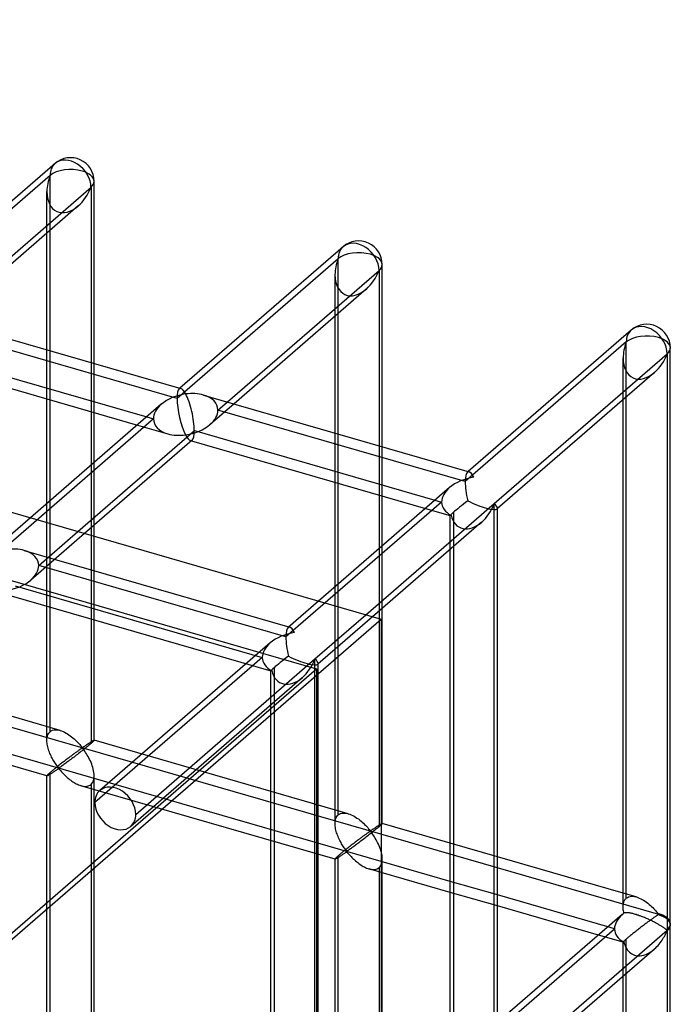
# Model space of a CAD drawing. Header units: millimetres. Extents: x -527 to 557, y -623 to 637.
# Tile 79 of 80: x 488 to 557, y 354 to 458. Entities that reach past the tile are written whole.
import ezdxf

# ---------------------------------------------------------------- set-up
doc = ezdxf.new("R2010")
doc.units = ezdxf.units.MM
doc.layers.add('MAIN-1', color=7, linetype='Continuous')
doc.layers.add('MAIN-2', color=7, linetype='Continuous')

msp = doc.modelspace()

# ---------------------------------------------------------------- linework, layer by layer
at = {"layer": 'MAIN-1'}
for p, q in [((-261.54, 622.54), (526.54, 395.04)), ((492.03, 443.23), (474.75, 428.27)), ((479.78, 426.81), (495.83, 440.71)), ((495.83, 440.71), (495.83, 422.18)), ((496.16, 422.09), (496.16, 441.34)), ((494.48, 438.74), (480.48, 426.61)), ((491.16, 423.53), (491.16, 435.87)), ((522.52, 434.42), (505.24, 419.46)), ((526.65, 413.28), (526.65, 432.54)), ((510.27, 418.01), (526.32, 431.91)), ((526.32, 431.91), (526.32, 413.38)), ((524.97, 429.94), (510.97, 417.81)), ((477.26, 427.54), (505.35, 419.43)), ((521.66, 414.73), (521.66, 427.07)), ((553.01, 425.62), (535.74, 410.66)), ((476.28, 423.78), (501.74, 416.43)), ((538.51, 407.26), (556.81, 423.11)), ((556.81, 423.11), (556.81, 362.19)), ((557.14, 362.81), (557.14, 423.73)), ((475.97, 422.71), (500.74, 415.56)), ((555.46, 421.14), (538.84, 406.74)), ((507.75, 418.74), (535.84, 410.63)), ((503.27, 417.76), (489.42, 405.76)), ((491.16, 407.27), (491.16, 418.33)), ((552.15, 364.63), (552.15, 418.26)), ((495.83, 416.98), (495.83, 411.31)), ((496.16, 411.6), (496.16, 416.88)), ((494.44, 404.31), (506.77, 414.98)), ((506.77, 414.98), (532.23, 407.63)), ((506.55, 413.98), (495.14, 404.1)), ((506.46, 413.91), (531.23, 406.76)), ((521.66, 398.47), (521.66, 409.52)), ((533.77, 408.96), (519.91, 396.95)), ((524.93, 395.5), (538.51, 407.26)), ((526.32, 408.18), (526.32, 402.51)), ((526.65, 402.8), (526.65, 408.08)), ((538.51, 346.34), (538.51, 407.26)), ((538.84, 347.99), (538.84, 406.8)), ((537.16, 405.29), (525.63, 395.3)), ((495.83, 404.7), (495.83, 403.91)), ((496.16, 403.81), (496.16, 404.99)), ((533.85, 348.05), (533.85, 402.41)), ((526.32, 395.9), (526.32, 395.1)), ((526.65, 373.43), (526.65, 396.19)), ((261.54, 165.54), (526.54, 395.04)), ((526.54, 395.04), (526.54, -393.04)), ((526.58, 373.33), (526.54, 373.29)), ((526.61, 373.36), (526.58, 373.33)), ((526.63, 373.38), (526.61, 373.36)), ((526.64, 373.4), (526.63, 373.38)), ((526.65, 373.42), (526.64, 373.4)), ((526.65, 373.43), (526.65, 373.42)), ((533.85, 371.36), (526.65, 373.43)), ((552.15, 366.07), (538.84, 369.91)), ((533.85, 367.31), (526.54, 369.42)), ((533.85, 366.15), (526.54, 368.26)), ((526.65, 341.82), (526.65, 368.23)), ((550.53, 362.49), (538.84, 365.87)), ((549.53, 361.63), (538.84, 364.71)), ((552.15, 364.52), (552.15, 364.62)), ((552.16, 364.41), (552.15, 364.52)), ((552.06, 363.82), (538.84, 352.37)), ((552.17, 364.29), (552.16, 364.41)), ((552.19, 364.18), (552.17, 364.29)), ((552.21, 364.07), (552.19, 364.18)), ((552.23, 363.96), (552.21, 364.07)), ((552.26, 363.97), (552.23, 363.96)), ((552.29, 363.98), (552.26, 363.97)), ((552.32, 363.99), (552.29, 363.98)), ((552.36, 363.99), (552.32, 363.99)), ((552.4, 364), (552.36, 363.99)), ((552.45, 364), (552.4, 364)), ((552.5, 364), (552.45, 364)), ((552.56, 364), (552.5, 364)), ((552.62, 363.99), (552.56, 364)), ((552.69, 363.99), (552.62, 363.99)), ((552.76, 363.98), (552.69, 363.99)), ((552.83, 363.97), (552.76, 363.98)), ((552.91, 363.95), (552.83, 363.97)), ((552.99, 363.94), (552.91, 363.95)), ((553.08, 363.92), (552.99, 363.94)), ((553.17, 363.9), (553.08, 363.92)), ((553.26, 363.87), (553.17, 363.9)), ((553.35, 363.85), (553.26, 363.87)), ((553.45, 363.82), (553.35, 363.85)), ((553.55, 363.79), (553.45, 363.82)), ((553.65, 363.75), (553.55, 363.79)), ((553.76, 363.72), (553.65, 363.75)), ((553.86, 363.68), (553.76, 363.72)), ((553.97, 363.65), (553.86, 363.68)), ((554.08, 363.61), (553.97, 363.65)), ((554.19, 363.56), (554.08, 363.61)), ((554.29, 363.52), (554.19, 363.56)), ((554.4, 363.48), (554.29, 363.52)), ((554.51, 363.43), (554.4, 363.48)), ((554.61, 363.39), (554.51, 363.43)), ((554.72, 363.34), (554.61, 363.39)), ((554.82, 363.3), (554.72, 363.34)), ((554.92, 363.25), (554.82, 363.3)), ((555.02, 363.21), (554.92, 363.25)), ((555.12, 363.16), (555.02, 363.21)), ((555.21, 363.12), (555.12, 363.16)), ((555.3, 363.07), (555.21, 363.12)), ((555.39, 363.03), (555.3, 363.07)), ((555.47, 362.98), (555.39, 363.03)), ((555.56, 362.94), (555.47, 362.98)), ((555.64, 362.89), (555.56, 362.94)), ((555.72, 362.85), (555.64, 362.89)), ((555.8, 362.81), (555.72, 362.85)), ((555.87, 362.77), (555.8, 362.81)), ((555.94, 362.72), (555.87, 362.77)), ((556.01, 362.68), (555.94, 362.72)), ((556.08, 362.64), (556.01, 362.68)), ((556.14, 362.6), (556.08, 362.64)), ((556.21, 362.57), (556.14, 362.6)), ((556.26, 362.53), (556.21, 362.57)), ((556.32, 362.49), (556.26, 362.53)), ((556.37, 362.46), (556.32, 362.49)), ((556.43, 362.42), (556.37, 362.46)), ((556.47, 362.39), (556.43, 362.42)), ((556.52, 362.36), (556.47, 362.39)), ((557.14, 240.85), (557.14, 362.68)), ((556.81, 362.13), (526.54, 335.91)), ((556.36, 361.22), (556.44, 361.36)), ((556.44, 361.36), (556.52, 361.49)), ((556.56, 362.33), (556.52, 362.36)), ((556.52, 361.49), (556.59, 361.62)), ((556.6, 362.3), (556.56, 362.33)), ((556.59, 361.62), (556.65, 361.74)), ((556.64, 362.27), (556.6, 362.3)), ((556.68, 362.24), (556.64, 362.27)), ((556.65, 361.74), (556.7, 361.86)), ((556.71, 362.22), (556.68, 362.24)), ((556.7, 361.86), (556.75, 361.96)), ((556.74, 362.2), (556.71, 362.22)), ((556.77, 362.18), (556.74, 362.2)), ((556.75, 361.96), (556.81, 362.06)), ((556.81, 362.19), (556.77, 362.18)), ((556.81, 362.06), (556.81, 240.22)), ((555.61, 360.28), (555.73, 360.41)), ((555.73, 360.41), (555.85, 360.54)), ((555.85, 360.54), (555.97, 360.67)), ((555.97, 360.67), (556.08, 360.81)), ((556.08, 360.81), (556.18, 360.95)), ((556.18, 360.95), (556.27, 361.08)), ((556.27, 361.08), (556.36, 361.22)), ((555.46, 360.15), (538.84, 345.76)), ((555.47, 360.16), (555.61, 360.28)), ((552.15, 242.66), (552.15, 357.28))]:
    msp.add_line(p, q, dxfattribs=at)
for centre, start, end in [((493.66, 441.34), 359.9973, 130.8917), ((524.15, 432.54), 359.9972, 130.8916), ((554.65, 423.73), 359.9974, 130.8919), ((554.65, 362.75), 359.9974, 1.6212), ((554.65, 362.75), 358.1268, 359.9974)]:
    msp.add_arc(centre, 2.5, start, end, dxfattribs=at)
for centre, major_axis, ratio, start_param, end_param in [((493.66, 441.34), (1.64, -1.89), 0.75, 0.713724, 3.141552), ((493.66, 441.34), (-1.45, -3.17), 0.641742, 0.955177, 1.665859), ((493.66, 441.34), (-2.5, 0), 0.5, 2.617994, 3.141499), ((524.15, 432.54), (1.64, -1.89), 0.75, 0.713724, 3.141552), ((524.15, 432.54), (-2.5, 0), 0.5, 2.617994, 3.141499), ((524.15, 432.54), (-1.45, -3.17), 0.641742, 0.955177, 1.665859), ((554.65, 423.73), (1.64, -1.89), 0.75, 0.713724, 3.141552), ((554.65, 423.73), (-1.45, -3.17), 0.641742, 0.955177, 1.665859), ((554.65, 423.73), (-2.5, 0), 0.5, 2.617994, 3.141499), ((505.85, 416.69), (3.38, 0.74), 0.615841, 1.436262, 2.291625), ((505.85, 416.69), (-0.6, 2.75), 0.249311, -0.722537, -0.13718), ((505.85, 416.69), (3.38, 0.74), 0.615841, 0.850904, 1.436262), ((505.85, 416.69), (-0.6, 2.75), 0.249311, -2.293334, -0.722537), ((505.85, 416.69), (-0.6, 2.75), 0.249311, -3.008767, -2.293334), ((536.35, 407.88), (-0.6, 2.75), 0.249311, -0.722537, -0.13718), ((536.35, 407.88), (3.38, 0.74), 0.615841, 1.436262, 2.291625), ((536.35, 407.88), (1.45, 3.17), 0.641742, -2.183302, -1.475734), ((536.35, 407.88), (2.49, -1.14), 0.208712, 0.1034, 0.618662), ((554.65, 362.75), (-3.38, -0.74), 0.615841, -0.920333, -0.848876), ((554.65, 362.81), (-2.5, 0), 0.5, 2.617994, 3.141499), ((554.65, 362.75), (2.5, 0), 0.5, -0.523599, -0.000094), ((554.65, 362.69), (2.5, 0), 0.5, -0.523599, -0.017746), ((554.65, 362.75), (1.64, -1.89), 0.75, 0.713724, 0.74201), ((554.65, 362.75), (1.64, -1.89), 0.75, 0.685439, 0.713724)]:
    msp.add_ellipse(centre, major_axis=major_axis, ratio=ratio, start_param=start_param, end_param=end_param, dxfattribs=at)
at = {"layer": 'MAIN-2'}
for p, q in [((-259.71, 614.79), (519.71, 389.79)), ((-175.9, 575.08), (555.9, 363.83)), ((526.54, 369.42), (-176.23, 572.29)), ((491.5, 441.96), (474.45, 427.2)), ((491.5, 383.14), (491.5, 441.96)), ((491.16, 435.87), (491.16, 440.26)), ((521.99, 433.16), (504.94, 418.39)), ((521.99, 374.34), (521.99, 433.16)), ((521.66, 427.07), (521.66, 431.45)), ((504.94, 418.39), (478.78, 425.95)), ((552.48, 424.36), (535.43, 409.59)), ((552.48, 365.54), (552.48, 424.36)), ((491.16, 418.33), (491.16, 423.53)), ((495.83, 422.18), (495.83, 416.98)), ((496.16, 416.88), (496.16, 422.09)), ((552.15, 418.26), (552.15, 422.65)), ((505.24, 419.46), (505.16, 419.39)), ((510.97, 417.81), (508.43, 415.62)), ((509.27, 417.14), (510.27, 418.01)), ((535.43, 409.59), (509.27, 417.14)), ((502.44, 416.23), (485.96, 401.96)), ((500.74, 415.56), (503.96, 414.63)), ((501.74, 416.43), (502.44, 416.23)), ((521.66, 409.52), (521.66, 414.73)), ((506.36, 413.94), (506.46, 413.91)), ((526.32, 413.38), (526.32, 408.18)), ((526.65, 408.08), (526.65, 413.28)), ((495.83, 411.31), (495.83, 404.7)), ((496.16, 404.99), (496.16, 411.6)), ((535.74, 410.66), (535.65, 410.59)), ((491.16, 382.23), (491.16, 407.27)), ((532.93, 407.43), (516.46, 393.16)), ((532.23, 407.63), (532.93, 407.43)), ((531.23, 406.76), (533.85, 406)), ((534.18, 406.35), (534.18, 347.59)), ((538.84, 406.74), (538.8, 406.7)), ((489.42, 405.76), (486.19, 402.96)), ((533.85, 402.41), (533.85, 406.01)), ((495.14, 404.1), (489.46, 399.18)), ((490.29, 400.71), (494.44, 404.31)), ((495.83, 403.91), (495.83, 381.89)), ((496.16, 382.23), (496.16, 403.81)), ((488.77, 402.31), (516.86, 394.2)), ((526.32, 402.51), (526.32, 395.9)), ((526.65, 396.19), (526.65, 402.8)), ((516.46, 393.16), (490.29, 400.71)), ((487.79, 398.55), (513.96, 390.99)), ((521.66, 373.43), (521.66, 398.47)), ((487.39, 397.51), (514.88, 389.57)), ((519.91, 396.95), (516.68, 394.16)), ((519.53, 390.83), (524.93, 395.5)), ((525.63, 395.3), (519.82, 390.27)), ((526.32, 395.1), (526.32, 373.09)), ((514.79, 392.52), (496.76, 376.91)), ((492.56, 383.28), (465.67, 391.04)), ((513.96, 390.99), (496.23, 375.64)), ((500.56, 374.39), (519.53, 390.83)), ((519.53, 329.91), (519.53, 390.83)), ((259.71, 164.63), (519.71, 389.79)), ((514.87, 331.55), (514.87, 389.58)), ((515.21, 389.91), (515.21, 331.16)), ((519.71, 389.79), (519.71, -389.63)), ((519.87, 331.55), (519.87, 390.37)), ((518.19, 388.85), (500.03, 373.13)), ((491.17, 378.47), (464.28, 386.23)), ((491.5, 383.14), (491.62, 383.23)), ((491.62, 383.23), (491.75, 383.29)), ((491.75, 383.29), (491.89, 383.33)), ((491.89, 383.33), (492.05, 383.35)), ((492.05, 383.35), (492.22, 383.34)), ((492.22, 383.34), (492.39, 383.32)), ((492.39, 383.32), (492.56, 383.27)), ((492.56, 383.27), (492.72, 383.22)), ((492.72, 383.22), (492.88, 383.16)), ((491.16, 382.22), (491.17, 382.36)), ((491.17, 382.08), (491.16, 382.22)), ((491.17, 382.36), (491.18, 382.5)), ((491.18, 382.5), (491.21, 382.63)), ((491.21, 382.63), (491.24, 382.76)), ((491.24, 382.76), (491.29, 382.87)), ((491.29, 382.87), (491.35, 382.97)), ((491.35, 382.97), (491.42, 383.07)), ((491.42, 383.07), (491.5, 383.14)), ((492.88, 383.16), (493.04, 383.08)), ((493.04, 383.08), (493.19, 383)), ((493.19, 383), (493.34, 382.91)), ((493.34, 382.91), (493.49, 382.81)), ((493.49, 382.81), (493.64, 382.71)), ((493.64, 382.71), (493.78, 382.6)), ((493.78, 382.6), (493.92, 382.48)), ((493.92, 382.48), (494.05, 382.37)), ((494.05, 382.37), (494.18, 382.25)), ((494.18, 382.25), (494.3, 382.13)), ((495.93, 382.13), (495.97, 382.15)), ((495.97, 382.15), (496, 382.17)), ((496, 382.17), (496.03, 382.18)), ((496.03, 382.18), (496.06, 382.2)), ((496.06, 382.2), (496.08, 382.21)), ((496.08, 382.21), (496.1, 382.22)), ((496.1, 382.22), (496.12, 382.23)), ((496.12, 382.17), (496.1, 382.14)), ((496.12, 382.23), (496.14, 382.23)), ((496.14, 382.19), (496.12, 382.17)), ((496.14, 382.23), (496.15, 382.24)), ((496.15, 382.21), (496.14, 382.19)), ((496.15, 382.24), (496.16, 382.24)), ((496.16, 382.22), (496.15, 382.21)), ((496.16, 382.24), (496.16, 382.24)), ((496.16, 382.24), (496.16, 382.24)), ((496.16, 382.24), (496.16, 382.23)), ((523.05, 374.47), (496.16, 382.24)), ((496.16, 382.23), (496.16, 382.23)), ((496.16, 382.23), (496.16, 382.23)), ((496.16, 382.23), (496.16, 382.23)), ((496.16, 382.23), (496.16, 382.22)), ((491.18, 381.94), (491.17, 382.08)), ((491.2, 381.81), (491.18, 381.94)), ((491.23, 381.67), (491.2, 381.81)), ((491.26, 381.53), (491.23, 381.67)), ((491.29, 381.4), (491.26, 381.53)), ((491.33, 381.26), (491.29, 381.4)), ((491.38, 381.12), (491.33, 381.26)), ((491.43, 380.99), (491.38, 381.12)), ((494.3, 382.13), (494.42, 382.01)), ((494.42, 382.01), (494.53, 381.9)), ((494.49, 381.12), (494.42, 381.08)), ((494.54, 381.17), (494.49, 381.12)), ((494.53, 381.9), (494.63, 381.79)), ((494.6, 381.21), (494.54, 381.17)), ((494.65, 381.24), (494.6, 381.21)), ((494.63, 381.79), (494.72, 381.68)), ((494.7, 381.28), (494.65, 381.24)), ((494.75, 381.31), (494.7, 381.28)), ((494.72, 381.68), (494.81, 381.58)), ((494.8, 381.34), (494.75, 381.31)), ((494.88, 381.12), (494.76, 381.03)), ((494.85, 381.37), (494.8, 381.34)), ((494.81, 381.58), (494.91, 381.5)), ((494.91, 381.38), (494.85, 381.37)), ((495.01, 381.22), (494.88, 381.12)), ((494.91, 381.5), (494.98, 381.51)), ((495.01, 381.29), (494.91, 381.38)), ((494.98, 381.51), (495.02, 381.53)), ((495.13, 381.32), (495.01, 381.22)), ((495.09, 381.18), (495.01, 381.29)), ((495.02, 381.53), (495.07, 381.56)), ((495.07, 381.56), (495.11, 381.59)), ((495.18, 381.07), (495.09, 381.18)), ((495.11, 381.59), (495.16, 381.62)), ((495.24, 381.41), (495.13, 381.32)), ((495.16, 381.62), (495.21, 381.65)), ((495.21, 381.65), (495.26, 381.68)), ((495.35, 381.5), (495.24, 381.41)), ((495.26, 381.68), (495.3, 381.72)), ((495.3, 381.72), (495.35, 381.75)), ((495.35, 381.75), (495.4, 381.78)), ((495.46, 381.59), (495.35, 381.5)), ((495.4, 381.78), (495.45, 381.82)), ((495.45, 381.82), (495.5, 381.85)), ((495.56, 381.67), (495.46, 381.59)), ((495.5, 381.85), (495.55, 381.88)), ((495.55, 381.88), (495.6, 381.91)), ((495.66, 381.75), (495.56, 381.67)), ((495.6, 381.91), (495.64, 381.94)), ((495.64, 381.94), (495.69, 381.97)), ((495.75, 381.83), (495.66, 381.75)), ((495.69, 381.97), (495.73, 382)), ((495.73, 382), (495.78, 382.03)), ((495.83, 381.89), (495.75, 381.83)), ((495.78, 382.03), (495.82, 382.06)), ((495.82, 382.06), (495.86, 382.08)), ((495.89, 381.95), (495.83, 381.89)), ((495.86, 382.08), (495.9, 382.11)), ((495.94, 381.99), (495.89, 381.95)), ((495.9, 382.11), (495.93, 382.13)), ((495.99, 382.04), (495.94, 381.99)), ((496.03, 382.08), (495.99, 382.04)), ((496.07, 382.11), (496.03, 382.08)), ((496.1, 382.14), (496.07, 382.11)), ((491.48, 380.85), (491.43, 380.99)), ((491.54, 380.72), (491.48, 380.85)), ((491.6, 380.58), (491.54, 380.72)), ((491.66, 380.46), (491.6, 380.58)), ((491.73, 380.33), (491.66, 380.46)), ((491.79, 380.21), (491.73, 380.33)), ((491.86, 380.09), (491.79, 380.21)), ((491.93, 379.98), (491.86, 380.09)), ((493.14, 380.13), (493.06, 380.06)), ((493.23, 380.19), (493.14, 380.13)), ((493.31, 380.26), (493.23, 380.19)), ((493.39, 380.32), (493.31, 380.26)), ((493.48, 380.38), (493.39, 380.32)), ((493.56, 380.12), (493.45, 380.03)), ((493.56, 380.44), (493.48, 380.38)), ((493.64, 380.5), (493.56, 380.44)), ((493.68, 380.2), (493.56, 380.12)), ((493.72, 380.56), (493.64, 380.5)), ((493.79, 380.29), (493.68, 380.2)), ((493.8, 380.62), (493.72, 380.56)), ((493.91, 380.37), (493.79, 380.29)), ((493.87, 380.68), (493.8, 380.62)), ((493.95, 380.73), (493.87, 380.68)), ((494.03, 380.46), (493.91, 380.37)), ((494.02, 380.79), (493.95, 380.73)), ((494.09, 380.84), (494.02, 380.79)), ((494.15, 380.55), (494.03, 380.46)), ((494.16, 380.89), (494.09, 380.84)), ((494.27, 380.65), (494.15, 380.55)), ((494.23, 380.94), (494.16, 380.89)), ((494.3, 380.99), (494.23, 380.94)), ((494.39, 380.74), (494.27, 380.65)), ((494.36, 381.04), (494.3, 380.99)), ((494.42, 381.08), (494.36, 381.04)), ((494.51, 380.83), (494.39, 380.74)), ((494.63, 380.93), (494.51, 380.83)), ((494.76, 381.03), (494.63, 380.93)), ((495.26, 380.95), (495.18, 381.07)), ((495.35, 380.81), (495.26, 380.95)), ((495.43, 380.67), (495.35, 380.81)), ((495.52, 380.52), (495.43, 380.67)), ((495.6, 380.37), (495.52, 380.52)), ((495.68, 380.21), (495.6, 380.37)), ((495.76, 380.05), (495.68, 380.21)), ((491.81, 379.08), (491.74, 379.02)), ((491.89, 379.14), (491.81, 379.08)), ((491.96, 379.2), (491.89, 379.14)), ((492, 379.87), (491.93, 379.98)), ((492.04, 379.26), (491.96, 379.2)), ((492.07, 379.76), (492, 379.87)), ((492, 378.98), (492.07, 379.03)), ((492.12, 379.33), (492.04, 379.26)), ((492.13, 379.67), (492.07, 379.76)), ((492.07, 379.03), (492.14, 379.07)), ((492.2, 379.39), (492.12, 379.33)), ((492.2, 379.57), (492.13, 379.67)), ((492.14, 379.07), (492.2, 379.12)), ((492.26, 379.49), (492.2, 379.57)), ((492.29, 379.46), (492.2, 379.39)), ((492.2, 379.12), (492.27, 379.16)), ((492.33, 379.41), (492.26, 379.49)), ((492.27, 379.16), (492.33, 379.19)), ((492.37, 379.53), (492.29, 379.46)), ((492.4, 379.34), (492.33, 379.41)), ((492.33, 379.19), (492.41, 379.21)), ((492.46, 379.6), (492.37, 379.53)), ((492.49, 379.35), (492.4, 379.34)), ((492.41, 379.21), (492.5, 379.15)), ((492.54, 379.66), (492.46, 379.6)), ((492.56, 379.39), (492.49, 379.35)), ((492.5, 379.15), (492.57, 379.07)), ((492.63, 379.73), (492.54, 379.66)), ((492.63, 379.44), (492.56, 379.39)), ((492.57, 379.07), (492.64, 378.99)), ((492.72, 379.8), (492.63, 379.73)), ((492.71, 379.49), (492.63, 379.44)), ((492.78, 379.54), (492.71, 379.49)), ((492.81, 379.87), (492.72, 379.8)), ((492.87, 379.6), (492.78, 379.54)), ((492.89, 379.93), (492.81, 379.87)), ((492.96, 379.67), (492.87, 379.6)), ((492.98, 380), (492.89, 379.93)), ((493.05, 379.74), (492.96, 379.67)), ((493.06, 380.06), (492.98, 380)), ((493.15, 379.81), (493.05, 379.74)), ((493.25, 379.88), (493.15, 379.81)), ((493.35, 379.95), (493.25, 379.88)), ((493.45, 380.03), (493.35, 379.95)), ((495.83, 379.88), (495.76, 380.05)), ((495.9, 379.71), (495.83, 379.88)), ((495.97, 379.53), (495.9, 379.71)), ((496.02, 379.36), (495.97, 379.53)), ((496.07, 379.19), (496.02, 379.36)), ((496.11, 379.01), (496.07, 379.19)), ((491.17, 378.49), (491.16, 378.48)), ((491.16, 378.48), (491.16, 378.48)), ((491.16, 378.48), (491.17, 378.48)), ((491.16, 260.26), (491.16, 378.48)), ((491.18, 378.51), (491.17, 378.49)), ((491.17, 378.48), (491.17, 378.47)), ((491.17, 378.47), (491.17, 378.47)), ((491.17, 378.47), (491.17, 378.47)), ((491.17, 378.47), (491.17, 378.47)), ((491.17, 378.47), (491.18, 378.47)), ((491.21, 378.54), (491.18, 378.51)), ((491.18, 378.47), (491.2, 378.48)), ((491.2, 378.48), (491.23, 378.49)), ((491.24, 378.58), (491.21, 378.54)), ((491.23, 378.49), (491.26, 378.51)), ((491.29, 378.63), (491.24, 378.58)), ((491.26, 378.51), (491.3, 378.52)), ((491.35, 378.68), (491.29, 378.63)), ((491.3, 378.52), (491.34, 378.55)), ((491.34, 378.55), (491.38, 378.58)), ((491.42, 378.74), (491.35, 378.68)), ((491.38, 378.58), (491.43, 378.61)), ((491.5, 378.81), (491.42, 378.74)), ((491.43, 378.61), (491.49, 378.64)), ((491.49, 378.64), (491.55, 378.68)), ((491.55, 378.86), (491.5, 378.81)), ((491.5, 261.18), (491.5, 378.81)), ((491.61, 378.91), (491.55, 378.86)), ((491.55, 378.68), (491.61, 378.72)), ((491.68, 378.96), (491.61, 378.91)), ((491.61, 378.72), (491.67, 378.76)), ((491.67, 378.76), (491.73, 378.8)), ((491.74, 379.02), (491.68, 378.96)), ((491.73, 378.8), (491.8, 378.84)), ((491.8, 378.84), (491.87, 378.89)), ((491.87, 378.89), (491.94, 378.93)), ((491.94, 378.93), (492, 378.98)), ((492.64, 378.99), (492.71, 378.91)), ((492.71, 378.91), (492.79, 378.82)), ((492.79, 378.82), (492.87, 378.73)), ((492.87, 378.73), (492.96, 378.64)), ((492.96, 378.64), (493.05, 378.55)), ((493.05, 378.55), (493.15, 378.45)), ((493.15, 378.45), (493.25, 378.36)), ((493.25, 378.36), (493.35, 378.27)), ((493.35, 378.27), (493.46, 378.18)), ((493.46, 378.18), (493.57, 378.09)), ((493.57, 378.09), (493.68, 378.01)), ((493.68, 378.01), (493.8, 377.92)), ((496.08, 377.95), (496.13, 378.12)), ((496.14, 378.84), (496.11, 379.01)), ((496.13, 378.12), (496.15, 378.3)), ((496.15, 378.66), (496.14, 378.84)), ((496.16, 378.49), (496.15, 378.66)), ((496.15, 378.3), (496.16, 378.49)), ((496.16, 260.26), (496.16, 378.48)), ((493.8, 377.92), (493.91, 377.84)), ((493.91, 377.84), (494.03, 377.77)), ((494.03, 377.77), (494.15, 377.7)), ((494.15, 377.7), (494.27, 377.64)), ((494.27, 377.64), (494.39, 377.58)), ((494.39, 377.58), (494.51, 377.52)), ((494.51, 377.52), (494.64, 377.48)), ((494.64, 377.48), (494.76, 377.44)), ((494.76, 377.44), (494.9, 377.4)), ((521.66, 369.67), (494.77, 377.43)), ((494.9, 377.4), (495.03, 377.38)), ((495.03, 377.38), (495.17, 377.36)), ((495.17, 377.36), (495.29, 377.36)), ((495.29, 377.36), (495.42, 377.38)), ((495.42, 377.38), (495.53, 377.4)), ((495.53, 377.4), (495.64, 377.44)), ((495.64, 377.44), (495.74, 377.5)), ((495.74, 377.5), (495.83, 377.56)), ((495.83, 377.56), (495.93, 377.67)), ((495.83, 377.56), (495.83, 259.93)), ((495.93, 377.67), (496.02, 377.8)), ((496.02, 377.8), (496.08, 377.95)), ((521.67, 373.7), (521.7, 373.83)), ((521.7, 373.83), (521.74, 373.95)), ((521.74, 373.95), (521.78, 374.07)), ((521.78, 374.07), (521.84, 374.17)), ((521.84, 374.17), (521.91, 374.26)), ((521.91, 374.26), (521.99, 374.34)), ((521.99, 374.34), (522.11, 374.43)), ((522.11, 374.43), (522.24, 374.49)), ((522.24, 374.49), (522.38, 374.53)), ((522.38, 374.53), (522.54, 374.54)), ((522.54, 374.54), (522.71, 374.54)), ((522.71, 374.54), (522.88, 374.52)), ((522.88, 374.52), (523.06, 374.47)), ((523.06, 374.47), (523.21, 374.42)), ((523.21, 374.42), (523.37, 374.35)), ((523.37, 374.35), (523.53, 374.28)), ((523.53, 374.28), (523.68, 374.2)), ((523.68, 374.2), (523.83, 374.11)), ((523.83, 374.11), (523.98, 374.01)), ((523.98, 374.01), (524.13, 373.91)), ((524.13, 373.91), (524.27, 373.8)), ((521.66, 373.56), (521.67, 373.7)), ((521.66, 373.41), (521.66, 373.56)), ((521.66, 373.28), (521.66, 373.41)), ((521.67, 373.14), (521.66, 373.28)), ((521.69, 373), (521.67, 373.14)), ((521.72, 372.87), (521.69, 373)), ((521.75, 372.73), (521.72, 372.87)), ((524.27, 373.8), (524.41, 373.68)), ((524.41, 373.68), (524.54, 373.57)), ((524.54, 373.57), (524.67, 373.45)), ((524.67, 373.45), (524.79, 373.33)), ((524.79, 373.33), (524.91, 373.21)), ((524.91, 373.21), (525.02, 373.1)), ((525.02, 373.1), (525.12, 372.99)), ((525.12, 372.99), (525.21, 372.88)), ((525.21, 372.88), (525.3, 372.78)), ((525.3, 372.78), (525.4, 372.7)), ((525.56, 372.76), (525.61, 372.79)), ((525.61, 372.79), (525.65, 372.82)), ((525.65, 372.82), (525.7, 372.85)), ((525.7, 372.85), (525.75, 372.88)), ((525.75, 372.88), (525.8, 372.91)), ((525.8, 372.91), (525.84, 372.95)), ((525.84, 372.95), (525.89, 372.98)), ((525.95, 372.79), (525.85, 372.7)), ((525.89, 372.98), (525.94, 373.01)), ((525.94, 373.01), (525.99, 373.05)), ((526.06, 372.87), (525.95, 372.79)), ((525.99, 373.05), (526.04, 373.08)), ((526.04, 373.08), (526.09, 373.11)), ((526.15, 372.95), (526.06, 372.87)), ((526.09, 373.11), (526.13, 373.14)), ((526.13, 373.14), (526.18, 373.17)), ((526.24, 373.02), (526.15, 372.95)), ((526.18, 373.17), (526.22, 373.2)), ((526.22, 373.2), (526.27, 373.23)), ((526.32, 373.09), (526.24, 373.02)), ((526.27, 373.23), (526.31, 373.25)), ((526.31, 373.25), (526.35, 373.28)), ((526.36, 373.13), (526.32, 373.09)), ((526.35, 373.28), (526.39, 373.3)), ((526.41, 373.17), (526.36, 373.13)), ((526.39, 373.3), (526.42, 373.33)), ((526.44, 373.2), (526.41, 373.17)), ((526.42, 373.33), (526.46, 373.35)), ((526.48, 373.24), (526.44, 373.2)), ((526.46, 373.35), (526.49, 373.37)), ((526.51, 373.27), (526.48, 373.24)), ((526.49, 373.37), (526.52, 373.38)), ((526.54, 373.29), (526.51, 373.27)), ((526.52, 373.38), (526.55, 373.4)), ((526.55, 373.4), (526.57, 373.41)), ((526.57, 373.41), (526.59, 373.42)), ((526.59, 373.42), (526.61, 373.43)), ((526.61, 373.43), (526.63, 373.43)), ((526.63, 373.43), (526.64, 373.43)), ((526.64, 373.43), (526.65, 373.43)), ((526.65, 373.43), (526.65, 373.43)), ((526.65, 373.43), (526.65, 373.43)), ((526.65, 373.43), (526.65, 373.43)), ((526.65, 373.43), (526.65, 373.43)), ((526.65, 373.43), (526.65, 373.43)), ((526.65, 373.43), (526.65, 373.43)), ((526.65, 373.43), (526.65, 373.43)), ((521.78, 372.59), (521.75, 372.73)), ((521.82, 372.46), (521.78, 372.59)), ((521.87, 372.32), (521.82, 372.46)), ((521.92, 372.18), (521.87, 372.32)), ((521.98, 372.05), (521.92, 372.18)), ((522.03, 371.91), (521.98, 372.05)), ((522.09, 371.78), (522.03, 371.91)), ((522.16, 371.65), (522.09, 371.78)), ((524.21, 371.76), (524.13, 371.7)), ((524.29, 371.82), (524.21, 371.76)), ((524.36, 371.87), (524.29, 371.82)), ((524.44, 371.93), (524.36, 371.87)), ((524.51, 371.98), (524.44, 371.93)), ((524.58, 372.04), (524.51, 371.98)), ((524.64, 371.75), (524.52, 371.66)), ((524.65, 372.09), (524.58, 372.04)), ((524.76, 371.84), (524.64, 371.75)), ((524.72, 372.14), (524.65, 372.09)), ((524.79, 372.19), (524.72, 372.14)), ((524.88, 371.94), (524.76, 371.84)), ((524.85, 372.23), (524.79, 372.19)), ((524.92, 372.28), (524.85, 372.23)), ((525, 372.03), (524.88, 371.94)), ((524.98, 372.32), (524.92, 372.28)), ((525.03, 372.36), (524.98, 372.32)), ((525.12, 372.13), (525, 372.03)), ((525.09, 372.4), (525.03, 372.36)), ((525.14, 372.44), (525.09, 372.4)), ((525.25, 372.22), (525.12, 372.13)), ((525.19, 372.48), (525.14, 372.44)), ((525.24, 372.51), (525.19, 372.48)), ((525.29, 372.54), (525.24, 372.51)), ((525.37, 372.32), (525.25, 372.22)), ((525.34, 372.56), (525.29, 372.54)), ((525.4, 372.57), (525.34, 372.56)), ((525.5, 372.42), (525.37, 372.32)), ((525.4, 372.7), (525.47, 372.7)), ((525.5, 372.49), (525.4, 372.57)), ((525.47, 372.7), (525.52, 372.73)), ((525.62, 372.51), (525.5, 372.42)), ((525.58, 372.38), (525.5, 372.49)), ((525.52, 372.73), (525.56, 372.76)), ((525.67, 372.27), (525.58, 372.38)), ((525.73, 372.61), (525.62, 372.51)), ((525.75, 372.14), (525.67, 372.27)), ((525.85, 372.7), (525.73, 372.61)), ((525.84, 372.01), (525.75, 372.14)), ((525.92, 371.87), (525.84, 372.01)), ((526.01, 371.72), (525.92, 371.87)), ((522.22, 371.53), (522.16, 371.65)), ((522.29, 371.41), (522.22, 371.53)), ((522.35, 371.29), (522.29, 371.41)), ((522.42, 371.18), (522.35, 371.29)), ((522.49, 371.07), (522.42, 371.18)), ((522.56, 370.96), (522.49, 371.07)), ((522.62, 370.86), (522.56, 370.96)), ((522.69, 370.77), (522.62, 370.86)), ((522.75, 370.68), (522.69, 370.77)), ((522.86, 370.73), (522.78, 370.66)), ((522.95, 370.79), (522.86, 370.73)), ((523.04, 370.86), (522.95, 370.79)), ((523.12, 370.93), (523.04, 370.86)), ((523.21, 371), (523.12, 370.93)), ((523.28, 370.74), (523.2, 370.69)), ((523.3, 371.07), (523.21, 371)), ((523.36, 370.8), (523.28, 370.74)), ((523.38, 371.13), (523.3, 371.07)), ((523.45, 370.87), (523.36, 370.8)), ((523.47, 371.2), (523.38, 371.13)), ((523.54, 370.93), (523.45, 370.87)), ((523.55, 371.26), (523.47, 371.2)), ((523.64, 371), (523.54, 370.93)), ((523.64, 371.33), (523.55, 371.26)), ((523.72, 371.39), (523.64, 371.33)), ((523.74, 371.08), (523.64, 371)), ((523.8, 371.45), (523.72, 371.39)), ((523.84, 371.15), (523.74, 371.08)), ((523.89, 371.52), (523.8, 371.45)), ((523.95, 371.23), (523.84, 371.15)), ((523.97, 371.58), (523.89, 371.52)), ((524.06, 371.31), (523.95, 371.23)), ((524.05, 371.64), (523.97, 371.58)), ((524.13, 371.7), (524.05, 371.64)), ((524.17, 371.4), (524.06, 371.31)), ((524.28, 371.48), (524.17, 371.4)), ((524.4, 371.57), (524.28, 371.48)), ((524.52, 371.66), (524.4, 371.57)), ((526.09, 371.57), (526.01, 371.72)), ((526.17, 371.41), (526.09, 371.57)), ((526.25, 371.24), (526.17, 371.41)), ((526.33, 371.08), (526.25, 371.24)), ((526.39, 370.9), (526.33, 371.08)), ((526.46, 370.73), (526.39, 370.9)), ((526.51, 370.56), (526.46, 370.73)), ((538.84, 369.91), (533.85, 371.36)), ((521.67, 369.71), (521.66, 369.69)), ((521.66, 369.69), (521.66, 369.68)), ((521.66, 369.68), (521.66, 369.67)), ((521.66, 251.46), (521.66, 369.68)), ((521.66, 369.67), (521.66, 369.67)), ((521.66, 369.67), (521.66, 369.67)), ((521.66, 369.67), (521.66, 369.67)), ((521.66, 369.67), (521.66, 369.67)), ((521.66, 369.67), (521.66, 369.67)), ((521.66, 369.67), (521.67, 369.67)), ((521.7, 369.74), (521.67, 369.71)), ((521.67, 369.67), (521.69, 369.68)), ((521.69, 369.68), (521.72, 369.69)), ((521.74, 369.78), (521.7, 369.74)), ((521.72, 369.69), (521.75, 369.7)), ((521.78, 369.83), (521.74, 369.78)), ((521.75, 369.7), (521.79, 369.72)), ((521.84, 369.88), (521.78, 369.83)), ((521.79, 369.72), (521.83, 369.75)), ((521.83, 369.75), (521.88, 369.77)), ((521.91, 369.94), (521.84, 369.88)), ((521.88, 369.77), (521.93, 369.8)), ((521.99, 370.01), (521.91, 369.94)), ((521.93, 369.8), (521.98, 369.84)), ((521.98, 369.84), (522.04, 369.87)), ((522.05, 370.06), (521.99, 370.01)), ((521.99, 252.38), (521.99, 370.01)), ((522.04, 369.87), (522.1, 369.91)), ((522.1, 370.11), (522.05, 370.06)), ((522.17, 370.16), (522.1, 370.11)), ((522.1, 369.91), (522.16, 369.95)), ((522.16, 369.95), (522.23, 370)), ((522.23, 370.22), (522.17, 370.16)), ((522.3, 370.28), (522.23, 370.22)), ((522.23, 370), (522.29, 370.04)), ((522.29, 370.04), (522.36, 370.09)), ((522.38, 370.34), (522.3, 370.28)), ((522.36, 370.09), (522.43, 370.13)), ((522.45, 370.4), (522.38, 370.34)), ((522.43, 370.13), (522.5, 370.18)), ((522.53, 370.46), (522.45, 370.4)), ((522.5, 370.18), (522.56, 370.22)), ((522.61, 370.53), (522.53, 370.46)), ((522.56, 370.22), (522.63, 370.27)), ((522.69, 370.59), (522.61, 370.53)), ((522.63, 370.27), (522.69, 370.31)), ((522.78, 370.66), (522.69, 370.59)), ((522.69, 370.31), (522.76, 370.35)), ((522.82, 370.6), (522.75, 370.68)), ((522.76, 370.35), (522.82, 370.39)), ((522.9, 370.53), (522.82, 370.6)), ((522.82, 370.39), (522.9, 370.41)), ((522.98, 370.55), (522.9, 370.53)), ((522.9, 370.41), (522.99, 370.34)), ((523.05, 370.59), (522.98, 370.55)), ((522.99, 370.34), (523.06, 370.27)), ((523.12, 370.64), (523.05, 370.59)), ((523.06, 370.27), (523.13, 370.19)), ((523.2, 370.69), (523.12, 370.64)), ((523.13, 370.19), (523.2, 370.1)), ((523.2, 370.1), (523.28, 370.02)), ((523.28, 370.02), (523.36, 369.93)), ((523.36, 369.93), (523.45, 369.84)), ((523.45, 369.84), (523.55, 369.74)), ((523.55, 369.74), (523.64, 369.65)), ((526.56, 370.38), (526.51, 370.56)), ((526.6, 370.21), (526.56, 370.38)), ((526.63, 370.04), (526.6, 370.21)), ((526.65, 369.86), (526.63, 370.04)), ((526.65, 369.69), (526.65, 369.86)), ((526.65, 369.5), (526.65, 369.69)), ((526.65, 368.23), (526.65, 369.68)), ((523.64, 369.65), (523.74, 369.56)), ((523.74, 369.56), (523.84, 369.47)), ((523.84, 369.47), (523.95, 369.38)), ((523.95, 369.38), (524.06, 369.29)), ((524.06, 369.29), (524.17, 369.2)), ((524.17, 369.2), (524.29, 369.12)), ((524.29, 369.12), (524.41, 369.04)), ((524.41, 369.04), (524.52, 368.97)), ((524.52, 368.97), (524.64, 368.9)), ((524.64, 368.9), (524.76, 368.83)), ((524.76, 368.83), (524.88, 368.77)), ((524.88, 368.77), (525, 368.72)), ((525, 368.72), (525.13, 368.67)), ((525.13, 368.67), (525.25, 368.63)), ((525.25, 368.63), (525.39, 368.6)), ((526.54, 368.26), (525.26, 368.63)), ((526.02, 368.6), (526.13, 368.64)), ((526.13, 368.64), (526.23, 368.7)), ((526.23, 368.7), (526.32, 368.76)), ((526.32, 368.76), (526.42, 368.87)), ((526.32, 368.76), (526.32, 251.13)), ((526.42, 368.87), (526.51, 369)), ((526.51, 369), (526.57, 369.15)), ((526.57, 369.15), (526.62, 369.32)), ((526.62, 369.32), (526.65, 369.5)), ((525.39, 368.6), (525.53, 368.57)), ((525.53, 368.57), (525.66, 368.56)), ((525.66, 368.56), (525.79, 368.56)), ((525.79, 368.56), (525.91, 368.58)), ((525.91, 368.58), (526.02, 368.6)), ((538.84, 365.87), (533.85, 367.31)), ((538.84, 364.71), (533.85, 366.15)), ((553.54, 365.67), (552.15, 366.07)), ((552.42, 365.48), (552.48, 365.54)), ((552.48, 365.54), (552.6, 365.62)), ((552.6, 365.62), (552.73, 365.69)), ((552.73, 365.69), (552.88, 365.72)), ((552.88, 365.72), (553.03, 365.74)), ((553.03, 365.74), (553.2, 365.74)), ((553.2, 365.74), (553.37, 365.71)), ((553.37, 365.71), (553.55, 365.67)), ((553.55, 365.67), (553.71, 365.62)), ((553.71, 365.62), (553.86, 365.55)), ((553.86, 365.55), (554.02, 365.48)), ((552.15, 364.73), (552.16, 364.83)), ((552.15, 364.62), (552.15, 364.73)), ((552.16, 364.83), (552.17, 364.93)), ((552.17, 364.93), (552.19, 365.02)), ((552.19, 365.02), (552.21, 365.11)), ((552.21, 365.11), (552.24, 365.2)), ((552.24, 365.2), (552.28, 365.28)), ((552.28, 365.28), (552.32, 365.35)), ((552.32, 365.35), (552.37, 365.42)), ((552.37, 365.42), (552.42, 365.48)), ((554.02, 365.48), (554.17, 365.4)), ((554.17, 365.4), (554.32, 365.31)), ((554.32, 365.31), (554.47, 365.21)), ((554.47, 365.21), (554.62, 365.1)), ((554.62, 365.1), (554.76, 364.99)), ((554.76, 364.99), (554.9, 364.88)), ((554.9, 364.88), (555.04, 364.76)), ((555.04, 364.76), (555.16, 364.65)), ((555.16, 364.65), (555.29, 364.53)), ((555.29, 364.53), (555.4, 364.41)), ((555.34, 363.43), (555.28, 363.38)), ((555.41, 363.48), (555.34, 363.43)), ((555.4, 364.41), (555.51, 364.3)), ((555.47, 363.52), (555.41, 363.48)), ((555.53, 363.56), (555.47, 363.52)), ((555.51, 364.3), (555.61, 364.18)), ((555.58, 363.6), (555.53, 363.56)), ((555.63, 363.64), (555.58, 363.6)), ((555.61, 364.18), (555.7, 364.08)), ((555.69, 363.67), (555.63, 363.64)), ((555.74, 363.71), (555.69, 363.67)), ((555.7, 364.08), (555.79, 363.98)), ((555.78, 363.74), (555.74, 363.71)), ((555.83, 363.76), (555.78, 363.74)), ((555.79, 363.98), (555.9, 363.89)), ((555.9, 363.77), (555.83, 363.76)), ((551.23, 362.29), (550.53, 362.49)), ((553.96, 362.4), (553.87, 362.33)), ((554.04, 362.46), (553.96, 362.4)), ((554.13, 362.52), (554.04, 362.46)), ((554.21, 362.59), (554.13, 362.52)), ((554.29, 362.65), (554.21, 362.59)), ((554.38, 362.71), (554.29, 362.65)), ((554.46, 362.78), (554.38, 362.71)), ((554.54, 362.84), (554.46, 362.78)), ((554.62, 362.9), (554.54, 362.84)), ((554.7, 362.96), (554.62, 362.9)), ((554.78, 363.02), (554.7, 362.96)), ((554.86, 363.07), (554.78, 363.02)), ((554.93, 363.13), (554.86, 363.07)), ((555, 363.18), (554.93, 363.13)), ((555.08, 363.24), (555, 363.18)), ((555.15, 363.29), (555.08, 363.24)), ((555.21, 363.34), (555.15, 363.29)), ((555.28, 363.38), (555.21, 363.34)), ((496.23, 314.66), (551.23, 362.29)), ((552.15, 360.87), (549.53, 361.63)), ((552.66, 361.36), (552.6, 361.31)), ((552.73, 361.42), (552.66, 361.36)), ((552.79, 361.47), (552.73, 361.42)), ((552.87, 361.53), (552.79, 361.47)), ((552.94, 361.6), (552.87, 361.53)), ((553.02, 361.66), (552.94, 361.6)), ((553.1, 361.72), (553.02, 361.66)), ((553.18, 361.79), (553.1, 361.72)), ((553.27, 361.86), (553.18, 361.79)), ((553.35, 361.92), (553.27, 361.86)), ((553.44, 361.99), (553.35, 361.92)), ((553.53, 362.06), (553.44, 361.99)), ((553.61, 362.13), (553.53, 362.06)), ((553.7, 362.2), (553.61, 362.13)), ((553.79, 362.26), (553.7, 362.2)), ((553.87, 362.33), (553.79, 362.26)), ((552.16, 360.9), (552.15, 360.88)), ((552.15, 360.88), (552.15, 360.88)), ((552.15, 360.88), (552.15, 360.87)), ((552.15, 357.28), (552.15, 360.88)), ((552.15, 360.87), (552.15, 360.87)), ((552.15, 360.87), (552.15, 360.87)), ((552.15, 360.87), (552.15, 360.87)), ((552.15, 360.87), (552.15, 360.87)), ((552.15, 360.87), (552.15, 360.87)), ((552.15, 360.87), (552.16, 360.87)), ((552.17, 360.92), (552.16, 360.9)), ((552.16, 360.87), (552.17, 360.87)), ((552.19, 360.94), (552.17, 360.92)), ((552.17, 360.87), (552.18, 360.87)), ((552.18, 360.87), (552.2, 360.88)), ((552.21, 360.96), (552.19, 360.94)), ((552.2, 360.88), (552.21, 360.89)), ((552.24, 361), (552.21, 360.96)), ((552.21, 360.89), (552.23, 360.9)), ((552.23, 360.9), (552.27, 360.75)), ((552.28, 361.03), (552.24, 361)), ((552.27, 360.75), (552.32, 360.6)), ((552.32, 361.07), (552.28, 361.03)), ((552.37, 361.11), (552.32, 361.07)), ((552.32, 360.6), (552.38, 360.45)), ((552.42, 361.16), (552.37, 361.11)), ((552.38, 360.45), (552.45, 360.31)), ((552.48, 361.21), (552.42, 361.16)), ((552.45, 360.31), (552.53, 360.17)), ((552.54, 361.26), (552.48, 361.21)), ((552.48, 243.57), (552.48, 361.21)), ((552.6, 361.31), (552.54, 361.26)), ((552.53, 360.17), (552.62, 360.04)), ((552.62, 360.04), (552.72, 359.92)), ((552.72, 359.92), (552.83, 359.82)), ((552.83, 359.82), (552.95, 359.72)), ((552.95, 359.72), (553.08, 359.64)), ((553.08, 359.64), (553.21, 359.57)), ((553.21, 359.57), (553.35, 359.52)), ((553.35, 359.52), (553.5, 359.48)), ((553.5, 359.48), (553.65, 359.45)), ((553.65, 359.45), (553.81, 359.44)), ((553.81, 359.44), (553.97, 359.45)), ((553.97, 359.45), (554.13, 359.47)), ((554.13, 359.47), (554.29, 359.5)), ((554.29, 359.5), (554.45, 359.55)), ((554.45, 359.55), (554.61, 359.61)), ((554.61, 359.61), (554.77, 359.68)), ((554.77, 359.68), (554.92, 359.76)), ((554.92, 359.76), (555.07, 359.85)), ((555.07, 359.85), (555.21, 359.95)), ((555.21, 359.95), (555.34, 360.05)), ((555.34, 360.05), (555.47, 360.16))]:
    msp.add_line(p, q, dxfattribs=at)
msp.add_arc((554.65, 362.75), 2.5, 1.6212, 1.8713, dxfattribs=at)
for centre, major_axis, ratio, start_param, end_param in [((493.66, 441.34), (1.64, -1.89), 0.75, 3.141552, 3.855317), ((493.66, 441.34), (-2.5, 0), 0.5, -2.094395, -0.523599), ((493.66, 441.34), (-1.45, -3.17), 0.641742, -1.475734, -0.952169), ((493.66, 441.34), (-2.5, 0), 0.5, 3.141499, 4.18879), ((493.66, 441.34), (-1.45, -3.17), 0.641742, -0.952169, 0.955177), ((524.15, 432.54), (1.64, -1.89), 0.75, 3.141552, 3.855317), ((524.15, 432.54), (-2.5, 0), 0.5, -2.094395, -0.523599), ((524.15, 432.54), (-2.5, 0), 0.5, 3.141499, 4.18879), ((524.15, 432.54), (-1.45, -3.17), 0.641742, -1.475734, -0.952169), ((524.15, 432.54), (-1.45, -3.17), 0.641742, -0.952169, 0.955177), ((554.65, 423.73), (1.64, -1.89), 0.75, 3.141552, 3.855317), ((554.65, 423.73), (-2.5, 0), 0.5, -2.094395, -0.523599), ((554.65, 423.73), (-1.45, -3.17), 0.641742, -1.475734, -0.952169), ((554.65, 423.73), (-2.5, 0), 0.5, 3.141499, 4.18879), ((554.65, 423.73), (-1.45, -3.17), 0.641742, -0.952169, 0.955177), ((505.85, 416.69), (-0.6, 2.75), 0.249311, 0.132826, 0.848259), ((505.85, 416.69), (-0.6, 2.75), 0.249311, -0.13718, 0.132826), ((505.85, 416.69), (3.38, 0.74), 0.615841, -0.134535, 0.850904), ((505.85, 416.69), (3.38, 0.74), 0.615841, 2.291625, 3.007058), ((505.85, 416.69), (-0.6, 2.75), 0.249311, 0.848259, 2.419055), ((505.85, 416.69), (3.38, 0.74), 0.615841, -0.849968, -0.134535), ((505.85, 416.69), (3.38, 0.74), 0.615841, 3.007058, 3.992497), ((505.85, 416.69), (3.38, 0.74), 0.615841, -1.705331, -0.849968), ((505.85, 416.69), (3.38, 0.74), 0.615841, -2.290689, -1.705331), ((505.85, 416.69), (-0.6, 2.75), 0.249311, 2.419055, 3.004413), ((505.85, 416.69), (-0.6, 2.75), 0.249311, 3.004413, 3.274419), ((536.35, 407.88), (-0.6, 2.75), 0.249311, 0.132826, 0.848259), ((536.35, 407.88), (-0.6, 2.75), 0.249311, -0.13718, 0.132826), ((536.35, 407.88), (-0.6, 2.75), 0.249311, 0.848259, 1.633657), ((536.35, 407.88), (3.38, 0.74), 0.615841, 2.291625, 3.007058), ((536.35, 407.88), (3.38, 0.74), 0.615841, 3.007058, 3.792456), ((536.35, 407.88), (-2.5, -1.88), 0.042828, -1.341199, -0.555801), ((536.35, 407.88), (2.49, -1.14), 0.208712, -1.737533, -0.088907), ((536.35, 407.88), (-2.5, -1.88), 0.042828, -0.555801, -0.032199), ((536.35, 407.88), (2.49, -1.14), 0.208712, -0.088907, 0.1034), ((536.35, 407.88), (-2.5, -1.88), 0.042828, 0.032674, 0.229597), ((536.35, 407.88), (-2.5, -1.88), 0.042828, -0.032199, 0.032674), ((536.35, 407.88), (1.45, 3.17), 0.641742, 2.451257, 4.099883), ((486.88, 400.25), (3.38, 0.74), 0.615841, 0.850904, 1.436262), ((486.88, 400.25), (3.38, 0.74), 0.615841, -0.134535, 0.850904), ((486.88, 400.25), (3.38, 0.74), 0.615841, -0.849968, -0.134535), ((486.88, 400.25), (3.38, 0.74), 0.615841, -1.705331, -0.849968), ((517.37, 391.45), (3.38, 0.74), 0.615841, 1.436262, 2.291625), ((517.37, 391.45), (-0.6, 2.75), 0.249311, 0.132826, 0.848259), ((517.37, 391.45), (-0.6, 2.75), 0.249311, -0.13718, 0.132826), ((517.37, 391.45), (-0.6, 2.75), 0.249311, -0.722537, -0.13718), ((517.37, 391.45), (-0.6, 2.75), 0.249311, 0.848259, 1.633657), ((517.37, 391.45), (3.38, 0.74), 0.615841, 2.291625, 3.007058), ((517.37, 391.45), (3.38, 0.74), 0.615841, 3.007058, 3.792456), ((517.37, 391.45), (-2.5, -1.88), 0.042828, -1.341199, -0.555801), ((517.37, 391.45), (2.49, -1.14), 0.208712, -1.737533, -0.088907), ((517.37, 391.45), (1.45, 3.17), 0.641742, -2.183302, -1.475734), ((517.37, 391.45), (2.49, -1.14), 0.208712, 0.103399, 0.618662), ((517.37, 391.45), (-2.5, -1.88), 0.042828, -0.555801, -0.032199), ((517.37, 391.45), (-2.5, -1.88), 0.042828, -0.032199, 0.032674), ((517.37, 391.45), (-2.5, -1.88), 0.042828, 0.032674, 0.229597), ((517.37, 391.45), (1.45, 3.17), 0.641742, 2.451257, 4.099883), ((517.37, 391.45), (2.49, -1.14), 0.208712, -0.088907, 0.103399), ((498.4, 375.02), (-1.64, 1.89), 0.75, -2.427868, -0.000041), ((455.81, 339.37), (25.53, -29.48), 0.75, 0.713724, 3.141578), ((498.4, 375.02), (-1.64, 1.89), 0.75, -0.000041, 0.713724), ((498.4, 375.02), (-1.64, 1.89), 0.75, 0.713724, 3.141552), ((498.4, 375.02), (-1.64, 1.89), 0.75, 3.141552, 3.855317), ((554.65, 362.75), (-3.38, -0.74), 0.615841, -0.848876, -0.134535), ((554.65, 362.75), (-0.69, -2.4), 0.433013, 2.158799, 2.187084), ((554.65, 362.81), (-2.5, 0), 0.5, -3.127058, -2.094395), ((554.65, 362.75), (-0.69, -2.4), 0.433013, 2.130514, 2.158799), ((554.65, 362.75), (2.5, 0), 0.5, -0.000094, 1.047198), ((554.65, 362.69), (2.5, 0), 0.5, 0.000009, 1.047198), ((554.65, 362.81), (-2.5, 0), 0.5, 3.141499, 3.156127), ((554.65, 362.69), (2.5, 0), 0.5, -0.017746, 0.000009), ((554.65, 362.75), (-3.38, -0.74), 0.615841, -0.134535, 0.651263)]:
    msp.add_ellipse(centre, major_axis=major_axis, ratio=ratio, start_param=start_param, end_param=end_param, dxfattribs=at)

doc.saveas('drawing.dxf')
